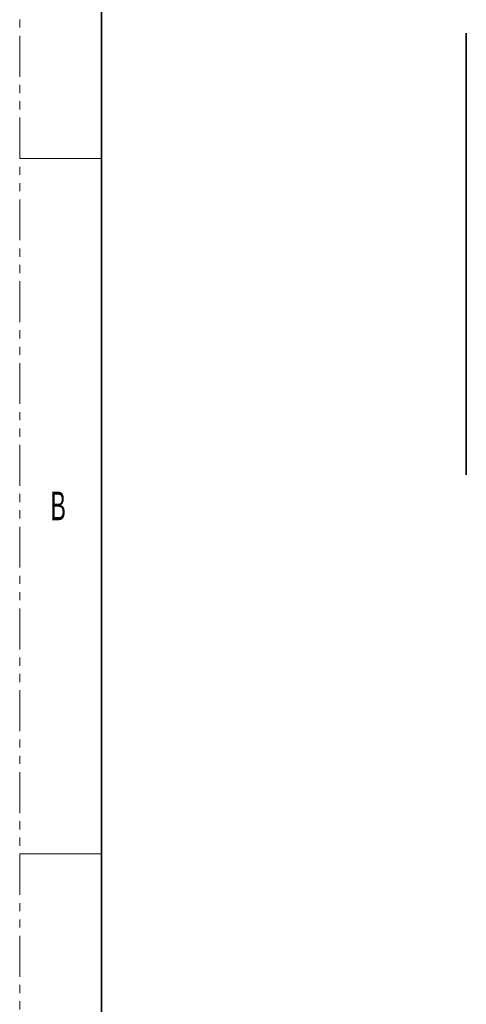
# Model space of a CAD drawing. Header units: millimetres. Extents: x 0 to 1118, y 0 to 864.
# Tile 2 of 256: x 0 to 69, y 85 to 237. Entities that reach past the tile are written whole.
import ezdxf

# ---------------------------------------------------------------- set-up
doc = ezdxf.new("R2010")
doc.units = ezdxf.units.MM
doc.linetypes.add('PHANTOM', pattern=[12.7, 6.35, -1.27, 1.27, -1.27, 1.27, -1.27])
doc.styles.add('SLDTEXTSTYLE1', font='TXT', dxfattribs={"width": 0.6})

msp = doc.modelspace()

# ---------------------------------------------------------------- linework, layer by layer
at = {"color": 7, "linetype": 'PHANTOM', "lineweight": 18}
msp.add_line((0, 0), (0, 863.6), dxfattribs=at)
at = {"color": 7, "linetype": 'Continuous', "lineweight": 35}
for p, q in [((12.7, 838.2), (12.7, 25.4)), ((69.2804, 234.983), (69.2804, 235.3562)), ((69.2804, 232.6763), (69.2804, 234.9829)), ((69.2804, 232.6355), (69.2804, 232.6763)), ((69.2804, 232.6355), (69.2804, 169.1494)), ((69.2804, 169.1494), (69.2804, 169.1086)), ((69.2804, 166.8019), (69.2804, 169.1086))]:
    msp.add_line(p, q, dxfattribs=at)
at = {"color": 7, "linetype": 'Continuous', "lineweight": 18}
for p, q in [((0, 215.9), (12.7, 215.9)), ((0, 107.95), (12.7, 107.95))]:
    msp.add_line(p, q, dxfattribs=at)

# ---------------------------------------------------------------- texts
at = {"color": 7, "linetype": 'Continuous', "lineweight": 0, "insert": (4.7942, 164.1977), "char_height": 4.445, "attachment_point": 1, "style": 'SLDTEXTSTYLE1'}
msp.add_mtext('B', dxfattribs=at)

doc.saveas('drawing.dxf')
